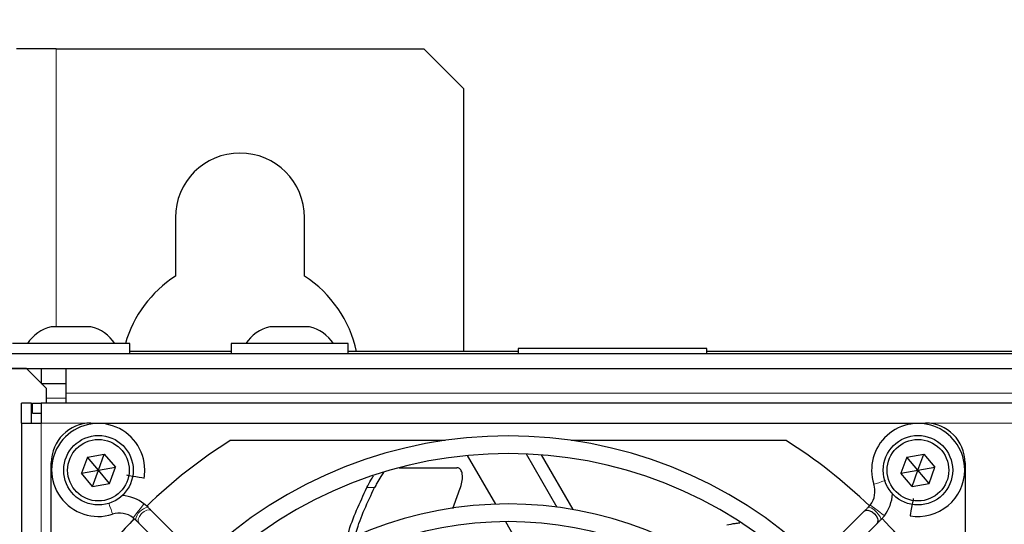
# Model space of a CAD drawing. Header units: millimetres. Extents: x 5 to 418, y 2 to 292.
# Tile 41 of 52: x 56 to 81, y 240 to 253. Entities that reach past the tile are written whole.
import ezdxf

# ---------------------------------------------------------------- set-up
doc = ezdxf.new("R2010")
doc.units = ezdxf.units.MM
doc.layers.add('SLD-0', color=7, linetype='Continuous')
doc.styles.add('SLDTEXTSTYLE1', font='TXT', dxfattribs={"width": 0.605})
doc.dimstyles.new('SLDDIMSTYLE0', dxfattribs={"dimtxt": 3.081982, "dimasz": 3.5, "dimexe": 0, "dimexo": 0.0625, "dimgap": 0.770496, "dimtad": 1, "dimdec": 1, "dimlfac": 4, "dimrnd": 1e-09, "dimzin": 12, "dimdsep": 46, "dimtxsty": 'SLDTEXTSTYLE1', "dimsah": 1, "dimcen": 0.09, "dimadec": 0, "dimazin": 3, "dimtfac": 1, "dimtofl": 0, "dimtmove": 0, "dimatfit": 3, "dimfxl": 1, "dimfrac": 2, "dimtolj": 1, "dimtzin": 12, "dimarcsym": 0})

# ---------------------------------------------------------------- blocks, each defined once
blk = doc.blocks.new('_D')
at = {"layer": 'SLD-0'}
for p, q in [((54.142, 241.215), (54.142, 270.265)), ((137.992, 241.215), (137.992, 270.265)), ((54.142, 269.265), (137.992, 269.265))]:
    blk.add_line(p, q, dxfattribs=at)
for points in [[(54.142, 269.265), (57.642, 268.805), (57.642, 269.725)], [(137.992, 269.265), (134.492, 269.725), (134.492, 268.805)]]:
    blk.add_solid(points, dxfattribs=at)
at = {"layer": 'SLD-0', "insert": (90.775, 273.358), "char_height": 3.175, "attachment_point": 1, "style": 'SLDTEXTSTYLE1'}
blk.add_mtext('335,4', dxfattribs=at)

msp = doc.modelspace()

# ---------------------------------------------------------------- linework, layer by layer
at = {"color": 7, "linetype": 'Continuous', "lineweight": 25}
for p, q in [((57.0668, 252.2651), (56.0668, 252.2651)), ((57.0668, 252.2651), (66.3168, 252.2651)), ((67.3168, 251.2651), (66.3168, 252.2651)), ((67.3168, 251.2651), (67.3168, 244.6401)), ((60.0668, 248.0151), (60.0668, 246.5368)), ((63.3168, 246.5368), (63.3168, 248.0151)), ((57.9418, 245.2651), (56.9418, 245.2651)), ((63.4418, 245.2651), (62.4418, 245.2651)), ((58.9168, 244.8401), (55.9668, 244.8401)), ((58.9168, 244.5901), (58.9168, 244.8401)), ((61.4668, 244.8401), (61.4668, 244.5901)), ((64.4168, 244.8401), (61.4668, 244.8401)), ((64.4168, 244.5901), (64.4168, 244.8401)), ((55.8168, 244.5901), (136.3168, 244.5901)), ((61.4668, 244.6401), (58.9168, 244.6401)), ((68.6918, 244.6401), (64.4168, 244.6401)), ((68.6918, 244.7151), (68.6918, 244.5901)), ((68.7523, 244.7151), (68.6918, 244.7151)), ((73.4418, 244.7151), (68.7523, 244.7151)), ((73.4418, 244.5901), (73.4418, 244.7151)), ((85.2168, 244.6401), (73.4418, 244.6401)), ((56.3168, 244.2151), (55.6918, 244.2151)), ((55.8168, 244.2151), (136.3168, 244.2151)), ((56.8168, 243.7151), (56.3168, 244.2151)), ((56.6918, 244.2151), (56.6918, 243.8401)), ((57.3168, 243.5901), (57.3168, 244.2151)), ((56.6918, 243.8401), (57.3168, 243.8401)), ((56.8168, 243.7151), (56.8168, 243.3401)), ((57.3168, 243.3401), (57.3168, 243.5901)), ((56.4418, 243.3401), (56.1918, 243.3401)), ((56.1918, 242.8401), (56.1918, 243.3401)), ((56.4418, 242.8401), (56.4418, 243.3401)), ((56.4668, 243.0901), (56.4668, 243.3401)), ((56.4668, 243.3401), (56.6918, 243.3401)), ((56.6918, 243.3401), (56.6918, 242.8401)), ((104.6918, 243.3401), (56.6918, 243.3401)), ((56.4668, 243.0901), (56.6918, 243.0901)), ((56.1918, 242.8401), (56.1918, 219.8401)), ((56.1918, 242.8401), (56.6918, 242.8401)), ((57.9418, 242.8401), (78.9418, 242.8401)), ((66.8531, 242.4026), (61.4487, 242.4026)), ((75.4349, 242.4026), (70.0305, 242.4026)), ((57.8506, 241.9839), (57.7029, 241.5769)), ((57.8506, 241.9839), (58.2769, 242.0596)), ((58.1293, 241.6526), (57.8506, 241.9839)), ((58.1293, 241.6526), (58.2769, 242.0596)), ((58.2769, 242.0596), (58.5556, 241.7283)), ((67.4128, 242.0221), (68.1207, 240.7961)), ((68.8934, 242.0621), (69.6671, 240.7219)), ((70.0788, 240.6589), (69.2822, 242.0386)), ((78.4756, 241.9839), (78.3279, 241.5769)), ((78.4756, 241.9839), (78.9019, 242.0596)), ((78.7543, 241.6526), (78.4756, 241.9839)), ((78.7543, 241.6526), (78.9019, 242.0596)), ((78.9019, 242.0596), (79.1806, 241.7283)), ((56.9418, 223.5401), (56.9418, 241.8401)), ((57.7029, 241.5769), (58.1293, 241.6526)), ((57.9817, 241.2455), (58.1293, 241.6526)), ((58.1293, 241.6526), (58.5556, 241.7283)), ((58.408, 241.3212), (58.1293, 241.6526)), ((58.408, 241.3212), (58.5556, 241.7283)), ((65.6968, 241.7146), (67.1462, 241.7146)), ((78.3279, 241.5769), (78.7543, 241.6526)), ((78.6067, 241.2455), (78.7543, 241.6526)), ((78.7543, 241.6526), (79.1806, 241.7283)), ((79.033, 241.3212), (78.7543, 241.6526)), ((79.033, 241.3212), (79.1806, 241.7283)), ((79.9418, 241.8401), (79.9418, 220.8401)), ((57.9817, 241.2455), (57.7029, 241.5769)), ((78.6067, 241.2455), (78.3279, 241.5769)), ((57.9817, 241.2455), (58.408, 241.3212)), ((78.6067, 241.2455), (79.033, 241.3212)), ((67.048, 240.6873), (67.1923, 241.0852)), ((59.276, 240.8075), (59.2757, 240.8071)), ((59.3774, 240.7188), (59.276, 240.8075)), ((59.3775, 240.7186), (59.376, 240.72)), ((60.2185, 239.8776), (59.4679, 240.6283)), ((77.556, 240.7757), (77.5061, 240.7186)), ((59.0061, 240.4543), (59.0634, 240.4042)), ((77.4054, 240.6179), (76.6754, 239.888)), ((77.8204, 240.4043), (77.9092, 240.5058)), ((77.9092, 240.5058), (77.9091, 240.5059)), ((59.1536, 240.314), (59.9042, 239.5633)), ((68.3743, 240.3568), (69.2027, 238.922)), ((76.9897, 239.5737), (77.7197, 240.3036))]:
    msp.add_line(p, q, dxfattribs=at)
at = {"color": 7, "linetype": 'Continuous', "lineweight": 18}
for p, q in [((57.0668, 245.2651), (57.0668, 252.2651)), ((57.3168, 243.4651), (56.8168, 243.4651)), ((134.8168, 243.5901), (57.3168, 243.5901)), ((56.6918, 242.8401), (56.6918, 219.8401)), ((57.9418, 242.8401), (56.6918, 242.8401)), ((82.4418, 242.8401), (78.9418, 242.8401)), ((65.0794, 241.2146), (64.8879, 241.2146))]:
    msp.add_line(p, q, dxfattribs=at)
at = {"color": 7, "linetype": 'Continuous', "lineweight": 25, "flags": 128}
for points in [[(58.8396, 241.5325), (58.8621, 241.5285), (58.9144, 241.5193), (58.9885, 241.5062), (59.0732, 241.4913), (59.1556, 241.4767), (59.2231, 241.4648), (59.2655, 241.4574), (59.2768, 241.4554)], [(78.6343, 240.9426), (78.6308, 240.9231), (78.622, 240.8732), (78.6092, 240.8006), (78.5943, 240.7163), (78.5797, 240.6332), (78.5675, 240.5639), (78.5595, 240.5189), (78.5571, 240.505)], [(59.4679, 240.6283), (59.4575, 240.6386), (59.4468, 240.6493), (59.4359, 240.6603), (59.4246, 240.6715), (59.4132, 240.683), (59.4015, 240.6947), (59.3896, 240.7066), (59.3775, 240.7186)], [(77.4054, 240.6179), (77.4383, 240.6383), (77.4939, 240.6436), (77.5443, 240.6312), (77.6015, 240.6018), (77.6577, 240.5559), (77.7035, 240.4998), (77.7329, 240.4426), (77.7453, 240.3921), (77.74, 240.3366), (77.7197, 240.3036), (77.7197, 240.3036)], [(59.0632, 240.4043), (59.0753, 240.3923), (59.0872, 240.3804), (59.0989, 240.3687), (59.1103, 240.3572), (59.1216, 240.346), (59.1325, 240.335), (59.1432, 240.3243), (59.1536, 240.314)]]:
    msp.add_lwpolyline(points, dxfattribs=at)
at = {"color": 7, "linetype": 'Continuous', "lineweight": 18, "flags": 128}
for points in [[(77.9378, 241.3929), (77.9313, 241.3908), (77.8499, 241.3645), (77.7696, 241.3385), (77.7026, 241.3169), (77.6592, 241.3028), (77.6457, 241.2985)], [(58.3946, 240.8187), (58.4198, 240.7407), (58.4455, 240.6611), (58.4666, 240.5959), (58.4798, 240.5549), (58.4833, 240.544)], [(59.2757, 240.8071), (59.2618, 240.7889), (59.2296, 240.7467), (59.1839, 240.6869), (59.1316, 240.6186), (59.0808, 240.5521), (59.0392, 240.4976), (59.0131, 240.4634), (59.0061, 240.4543)], [(59.4679, 240.6283), (59.4646, 240.6314), (59.4155, 240.6524), (59.3505, 240.6458), (59.2794, 240.6126), (59.2131, 240.5579), (59.1616, 240.4899), (59.1329, 240.4191), (59.1312, 240.3563), (59.1536, 240.314)], [(77.8204, 240.4043), (77.8243, 240.4322), (77.8038, 240.4798), (77.7618, 240.5398), (77.7049, 240.6031), (77.6415, 240.6601), (77.5815, 240.7021), (77.534, 240.7226), (77.5061, 240.7187)], [(77.9091, 240.5059), (77.8933, 240.518), (77.8531, 240.5487), (77.7945, 240.5935), (77.7265, 240.6455), (77.6594, 240.6967), (77.6035, 240.7395), (77.5672, 240.7672), (77.556, 240.7757)]]:
    msp.add_lwpolyline(points, dxfattribs=at)
at = {"color": 7, "linetype": 'Continuous', "lineweight": 25}
for centre, radius in [((58.1293, 241.6526), 0.875), ((58.1293, 241.6526), 0.775), ((78.7543, 241.6526), 0.875), ((78.7543, 241.6526), 0.775)]:
    msp.add_circle(centre, radius, dxfattribs=at)
for centre, radius, start, end in [((61.6918, 248.0151), 1.625, 0, 180), ((61.6918, 244.0151), 3, 122.79717, 164.03799), ((61.6918, 244.0151), 3, 12.0247, 57.20283), ((57.1793, 244.2937), 1, 103.74131, 146.88111), ((57.7042, 244.2937), 1, 33.11889, 76.25869), ((62.6793, 244.2937), 1, 103.74131, 146.88111), ((63.2042, 244.2937), 1, 33.11889, 76.25869), ((57.9418, 241.8401), 1, 90, 180), ((58.123, 241.6588), 1.1716, 0, 287.91104), ((78.7605, 241.6588), 1.1716, 0, 197.91104), ((78.9418, 241.8401), 1, 0, 90), ((68.4418, 231.3401), 13.0875, 122.29889, 134.03176), ((68.4418, 231.3401), 11.176, 46.13948, 133.86052), ((68.4418, 231.3401), 13.0875, 45.98193, 57.70111), ((68.4418, 231.3401), 10.7315, 46.18668, 133.81332), ((58.123, 241.6588), 1.1716, 350, 0), ((78.7605, 241.6588), 1.1716, 260, 0), ((77.1019, 241.1227), 0.5715, 322.6142, 17.91104), ((58.6591, 240.0002), 1.016, 52.6142, 86.14475), ((77.1019, 241.1227), 1.016, 322.6142, 356.14475), ((68.4418, 231.3401), 9.4615, 46.346, 133.654), ((68.4418, 231.3401), 13.0875, 135.97749, 147.70111), ((58.6591, 240.0002), 0.5715, 52.6142, 107.91104), ((68.4418, 231.3401), 13.0875, 33.92737, 44.03788), ((68.4418, 231.3401), 9.017, 46.41236, 133.58764)]:
    msp.add_arc(centre, radius, start, end, dxfattribs=at)
at = {"color": 7, "linetype": 'Continuous', "lineweight": 18}
msp.add_arc((59.4477, 240.3362), 0.3905, 100.58069, 169.94576, dxfattribs=at)
at = {"color": 7, "linetype": 'Continuous', "lineweight": 25}
for points, knots in [([(67.1923, 241.0852), (67.2168, 241.1452), (67.2658, 241.2651), (67.2953, 241.4419), (67.2871, 241.5892), (67.2403, 241.6842), (67.1849, 241.7131), (67.1517, 241.7143), (67.1462, 241.7146)], [0, 0, 0, 0, 0.20171322, 0.40333332, 0.60627787, 0.80128023, 0.96685477, 1, 1, 1, 1]), ([(64.8879, 241.2146), (64.9203, 241.2787), (64.9751, 241.3872), (65.0311, 241.4732), (65.054, 241.5084)], [0, 0, 0, 0, 0.5911677, 1, 1, 1, 1]), ([(65.3039, 241.5937), (65.2809, 241.5619), (65.2273, 241.4876), (65.1477, 241.3508), (65.0981, 241.2519), (65.0794, 241.2146)], [0, 0, 0, 0, 0.317958, 0.7427104, 1, 1, 1, 1]), ([(64.3497, 239.8223), (64.3703, 239.9018), (64.4951, 240.3844), (64.7092, 240.8367), (64.8879, 241.2146)], [0, 0, 0, 0, 0.1647093, 1, 1, 1, 1]), ([(64.5716, 239.9294), (64.5864, 239.9848), (64.7057, 240.4304), (64.905, 240.8485), (65.0794, 241.2146)], [0, 0, 0, 0, 0.1245102, 1, 1, 1, 1]), ([(77.5061, 240.7186), (77.4884, 240.701), (77.4522, 240.6648), (77.4212, 240.6338), (77.4054, 240.6179)], [0, 0, 0, 0, 0.4879769, 1, 1, 1, 1]), ([(77.7197, 240.3036), (77.7355, 240.3195), (77.7665, 240.3505), (77.8027, 240.3867), (77.8204, 240.4043)], [0, 0, 0, 0, 0.51203656, 1, 1, 1, 1]), ([(73.9462, 240.2752), (74.0166, 240.2899), (74.1328, 240.3143), (74.2326, 240.3239), (74.272, 240.3277)], [0, 0, 0, 0, 0.6056547, 1, 1, 1, 1])]:
    msp.add_open_spline(points, degree=3, knots=knots, dxfattribs=at)

# ---------------------------------------------------------------- dimensions: what is measured, and where the dimension line sits
at = {"layer": 'SLD-0'}
dim = msp.add_linear_dim(base=(137.9918, 269.2651), p1=(54.1418, 241.2151), p2=(137.9918, 241.2151), dimstyle='SLDDIMSTYLE0', dxfattribs=at)
dim.commit()
dim.dimension.update_dxf_attribs({"geometry": '_D', "text_midpoint": (96.0668, 269.2651), "dimtype": 160})

doc.saveas('drawing.dxf')
